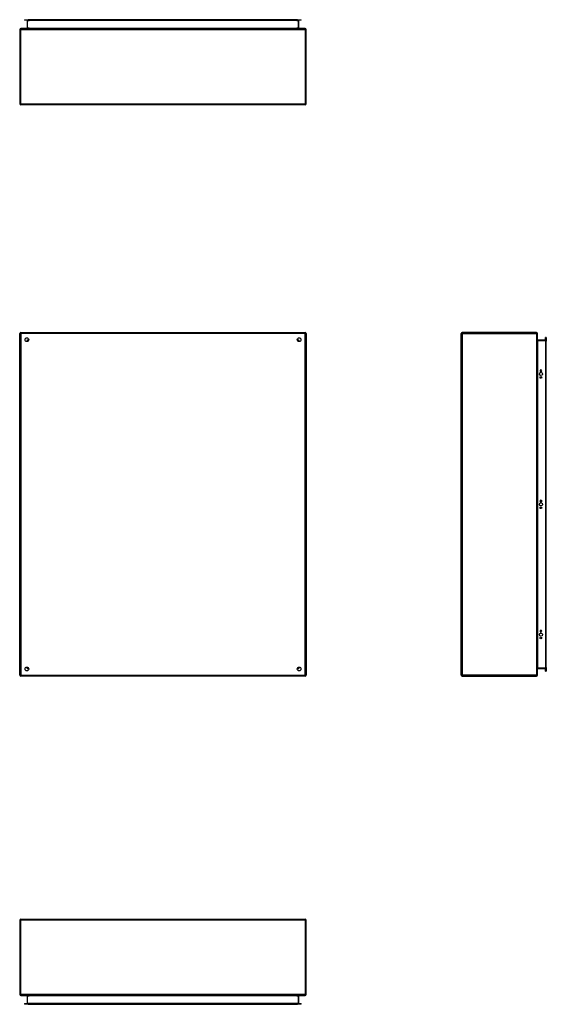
# Model space of a CAD drawing. Header units: inches. Extents: x 14 to 193, y 15 to 125.
# Tile 1 of 90: x 14 to 72, y 15 to 125. Entities that reach past the tile are written whole.
import ezdxf

# ---------------------------------------------------------------- set-up
doc = ezdxf.new("R2010")
doc.units = ezdxf.units.IN
doc.header["$LTSCALE"] = 12.41934
doc.header["$MEASUREMENT"] = 0
doc.layers.add('Visible Edges(ANSI)', color=7, linetype='Continuous', lineweight=25)
doc.layers.add('Visible Tangent Edges(ANSI)', color=7, linetype='Continuous', lineweight=25)

msp = doc.modelspace()

# ---------------------------------------------------------------- linework, layer by layer
at = {"layer": 'Visible Edges(ANSI)'}
for p, q in [((14.05, 124.72), (14.46, 124.72)), ((14.05, 124.72), (14.05, 124.65)), ((14.46, 124.65), (14.05, 124.65)), ((14.35, 124.61), (14.35, 123.78)), ((44.41, 124.72), (14.46, 124.72)), ((14.46, 124.65), (44.41, 124.65)), ((44.41, 124.72), (44.82, 124.72)), ((44.82, 124.65), (44.41, 124.65)), ((44.52, 123.78), (44.52, 124.61)), ((44.82, 124.65), (44.82, 124.72)), ((13.5, 123.64), (13.5, 115.35)), ((45.26, 123.74), (13.61, 123.74)), ((45.37, 115.35), (45.37, 123.64)), ((45.26, 115.25), (13.61, 115.25)), ((13.61, 89.89), (45.26, 89.89)), ((70.99, 89.89), (62.7, 89.89)), ((13.5, 51.76), (13.5, 89.79)), ((14.42, 88.94), (14.42, 88.93)), ((14.47, 88.97), (14.46, 88.97)), ((44.41, 88.97), (44.4, 88.97)), ((44.45, 88.94), (44.45, 88.93)), ((45.37, 89.79), (45.37, 51.76)), ((62.59, 51.76), (62.59, 89.79)), ((71.09, 51.76), (71.09, 89.79)), ((71.96, 89.05), (71.12, 89.05)), ((71.99, 88.94), (71.99, 89.35)), ((72.06, 89.35), (71.99, 89.35)), ((71.99, 88.94), (71.99, 52.61)), ((72.06, 89.35), (72.06, 88.94)), ((72.06, 52.61), (72.06, 88.94)), ((71.37, 85.64), (71.37, 85.65)), ((71.57, 85.65), (71.57, 85.64)), ((71.37, 71.14), (71.37, 71.15)), ((71.57, 71.15), (71.57, 71.14)), ((71.37, 56.64), (71.37, 56.65)), ((71.57, 56.65), (71.57, 56.64)), ((14.42, 52.62), (14.42, 52.61)), ((44.45, 52.62), (44.45, 52.61)), ((71.99, 52.2), (71.99, 52.61)), ((72.06, 52.61), (72.06, 52.2)), ((45.26, 51.66), (13.61, 51.66)), ((14.46, 52.58), (14.47, 52.58)), ((44.4, 52.58), (44.41, 52.58)), ((62.7, 51.66), (70.99, 51.66)), ((71.12, 52.5), (71.96, 52.5)), ((71.99, 52.2), (72.06, 52.2)), ((13.5, 24.49), (13.5, 16.2)), ((13.61, 24.6), (45.26, 24.6)), ((45.37, 16.2), (45.37, 24.49)), ((13.61, 16.1), (45.26, 16.1)), ((14.35, 16.07), (14.35, 15.23)), ((44.52, 15.23), (44.52, 16.07)), ((14.05, 15.2), (14.46, 15.2)), ((14.05, 15.2), (14.05, 15.13)), ((14.46, 15.13), (14.05, 15.13)), ((44.41, 15.2), (14.46, 15.2)), ((14.46, 15.13), (44.41, 15.13)), ((44.41, 15.2), (44.82, 15.2)), ((44.82, 15.13), (44.41, 15.13)), ((44.82, 15.13), (44.82, 15.2))]:
    msp.add_line(p, q, dxfattribs=at)
at = {"layer": 'Visible Edges(ANSI)', "flags": 128}
for points in [[(14.35, 123.78), (14.35, 123.77), (14.35, 123.77), (14.35, 123.77), (14.35, 123.77), (14.35, 123.76), (14.35, 123.76), (14.35, 123.76), (14.34, 123.76), (14.34, 123.76), (14.34, 123.75), (14.34, 123.75), (14.34, 123.75), (14.34, 123.75), (14.34, 123.75), (14.33, 123.75), (14.33, 123.75), (14.33, 123.75), (14.33, 123.75), (14.33, 123.75), (14.32, 123.74), (14.32, 123.74), (14.32, 123.74), (14.32, 123.74), (14.32, 123.74)], [(44.55, 123.74), (44.55, 123.74), (44.55, 123.74), (44.55, 123.74), (44.55, 123.74), (44.54, 123.75), (44.54, 123.75), (44.54, 123.75), (44.54, 123.75), (44.54, 123.75), (44.53, 123.75), (44.53, 123.75), (44.53, 123.75), (44.53, 123.75), (44.53, 123.75), (44.53, 123.76), (44.53, 123.76), (44.52, 123.76), (44.52, 123.76), (44.52, 123.76), (44.52, 123.77), (44.52, 123.77), (44.52, 123.77), (44.52, 123.77), (44.52, 123.78)], [(71.12, 89.05), (71.12, 89.05), (71.12, 89.05), (71.12, 89.05), (71.11, 89.05), (71.11, 89.05), (71.11, 89.05), (71.11, 89.05), (71.1, 89.05), (71.1, 89.05), (71.1, 89.05), (71.1, 89.06), (71.1, 89.06), (71.1, 89.06), (71.1, 89.06), (71.1, 89.06), (71.09, 89.06), (71.09, 89.07), (71.09, 89.07), (71.09, 89.07), (71.09, 89.07), (71.09, 89.07), (71.09, 89.08), (71.09, 89.08), (71.09, 89.08)], [(14.32, 16.1), (14.32, 16.1), (14.32, 16.1), (14.32, 16.1), (14.32, 16.1), (14.33, 16.1), (14.33, 16.1), (14.33, 16.1), (14.33, 16.1), (14.33, 16.1), (14.34, 16.09), (14.34, 16.09), (14.34, 16.09), (14.34, 16.09), (14.34, 16.09), (14.34, 16.09), (14.34, 16.09), (14.35, 16.08), (14.35, 16.08), (14.35, 16.08), (14.35, 16.08), (14.35, 16.07), (14.35, 16.07), (14.35, 16.07), (14.35, 16.07)]]:
    msp.add_lwpolyline(points, dxfattribs=at)
at = {"layer": 'Visible Edges(ANSI)'}
for centre, radius in [((14.3, 89.1), 0.207), ((44.57, 89.1), 0.207), ((71.47, 85.28), 0.175), ((71.47, 84.9), 0.0993), ((71.47, 70.77), 0.175), ((71.47, 70.4), 0.0993), ((71.47, 56.27), 0.175), ((71.47, 55.9), 0.0993), ((14.3, 52.45), 0.207), ((44.57, 52.45), 0.207)]:
    msp.add_circle(centre, radius, dxfattribs=at)
for centre, radius, start, end in [((14.32, 124.61), 0.0329, 0, 90), ((44.55, 124.61), 0.0329, 90, 180), ((13.61, 123.64), 0.105, 90, 180), ((45.26, 123.64), 0.105, 0, 90), ((13.61, 115.35), 0.105, 180, 270), ((45.26, 115.35), 0.105, 270, 0), ((13.61, 89.79), 0.105, 90, 180), ((45.26, 89.79), 0.105, 0, 90), ((62.7, 89.79), 0.105, 90, 180), ((70.99, 89.79), 0.105, 0, 90), ((14.46, 88.94), 0.0329, 90, 180), ((44.41, 88.94), 0.0329, 0, 90), ((71.96, 89.08), 0.0329, 270, 0), ((71.47, 85.65), 0.0993, 0, 180), ((71.47, 85.64), 0.0993, 180, 0), ((71.47, 71.15), 0.0993, 0, 180), ((71.47, 71.14), 0.0993, 180, 0), ((71.47, 56.65), 0.0993, 0, 180), ((71.47, 56.64), 0.0993, 180, 0), ((14.46, 52.61), 0.0329, 180, 270), ((44.41, 52.61), 0.0329, 270, 0), ((13.61, 51.76), 0.105, 180, 270), ((45.26, 51.76), 0.105, 270, 0), ((62.7, 51.76), 0.105, 180, 270), ((70.99, 51.76), 0.105, 270, 0), ((71.12, 52.47), 0.0329, 90, 180), ((71.96, 52.47), 0.0329, 0, 90), ((13.61, 24.49), 0.105, 90, 180), ((45.26, 24.49), 0.105, 0, 90), ((13.61, 16.2), 0.105, 180, 270), ((44.55, 16.07), 0.0329, 90, 180), ((45.26, 16.2), 0.105, 270, 0), ((14.32, 15.23), 0.0329, 270, 0), ((44.55, 15.23), 0.0329, 180, 270)]:
    msp.add_arc(centre, radius, start, end, dxfattribs=at)
at = {"layer": 'Visible Tangent Edges(ANSI)'}
for p, q in [((14.38, 124.61), (14.35, 124.61)), ((14.38, 124.65), (14.38, 124.61)), ((14.38, 123.78), (14.38, 124.61)), ((14.38, 124.61), (14.56, 124.61)), ((14.46, 124.65), (14.46, 124.72)), ((44.31, 124.61), (14.56, 124.61)), ((44.31, 124.61), (44.49, 124.61)), ((44.41, 124.72), (44.41, 124.65)), ((44.49, 124.61), (44.49, 124.65)), ((44.49, 124.61), (44.49, 123.78)), ((44.52, 124.61), (44.49, 124.61)), ((13.5, 123.64), (13.61, 123.64)), ((13.61, 123.74), (13.61, 123.64)), ((13.61, 123.64), (45.26, 123.64)), ((13.61, 115.35), (13.61, 123.64)), ((14.38, 123.78), (14.35, 123.78)), ((14.56, 123.78), (14.38, 123.78)), ((14.56, 123.78), (44.31, 123.78)), ((44.49, 123.78), (44.31, 123.78)), ((44.49, 123.78), (44.52, 123.78)), ((45.26, 123.64), (45.26, 123.74)), ((45.26, 123.64), (45.37, 123.64)), ((45.26, 123.64), (45.26, 115.35)), ((13.5, 115.35), (13.61, 115.35)), ((13.61, 115.35), (13.61, 115.25)), ((13.61, 115.35), (45.26, 115.35)), ((45.26, 115.35), (45.26, 115.25)), ((45.26, 115.35), (45.37, 115.35)), ((13.61, 89.89), (13.61, 89.79)), ((45.26, 89.89), (45.26, 89.79)), ((62.7, 89.89), (62.7, 89.79)), ((70.99, 89.89), (70.99, 89.79)), ((13.5, 89.79), (13.61, 89.79)), ((13.61, 89.79), (13.61, 51.76)), ((45.26, 89.79), (13.61, 89.79)), ((14.42, 88.94), (14.32, 89.08)), ((14.32, 89.08), (14.46, 88.97)), ((14.32, 89.08), (14.32, 88.97)), ((14.32, 89.08), (14.51, 89.08)), ((14.32, 88.89), (14.32, 88.97)), ((44.36, 89.08), (44.55, 89.08)), ((44.41, 88.97), (44.55, 89.08)), ((44.55, 89.08), (44.45, 88.94)), ((44.55, 88.97), (44.55, 89.08)), ((44.55, 88.97), (44.55, 88.89)), ((45.26, 51.76), (45.26, 89.79)), ((45.37, 89.79), (45.26, 89.79)), ((62.7, 89.79), (62.59, 89.79)), ((62.7, 89.79), (70.99, 89.79)), ((62.7, 89.79), (62.7, 51.76)), ((70.99, 89.79), (70.99, 51.76)), ((71.09, 89.79), (70.99, 89.79)), ((71.12, 89.05), (71.12, 89.01)), ((71.12, 89.01), (71.96, 89.01)), ((71.12, 52.54), (71.12, 89.01)), ((71.96, 89.01), (71.96, 89.05)), ((71.99, 89.01), (71.96, 89.01)), ((71.96, 89.01), (71.96, 52.54)), ((71.99, 88.94), (72.06, 88.94)), ((14.32, 52.58), (14.32, 52.66)), ((14.32, 52.47), (14.42, 52.61)), ((44.45, 52.61), (44.55, 52.47)), ((44.55, 52.66), (44.55, 52.58)), ((72.06, 52.61), (71.99, 52.61)), ((13.5, 51.76), (13.61, 51.76)), ((13.61, 51.76), (45.26, 51.76)), ((13.61, 51.66), (13.61, 51.76)), ((14.46, 52.58), (14.32, 52.47)), ((14.32, 52.58), (14.32, 52.47)), ((14.51, 52.47), (14.32, 52.47)), ((44.55, 52.47), (44.36, 52.47)), ((44.55, 52.47), (44.41, 52.58)), ((44.55, 52.47), (44.55, 52.58)), ((45.37, 51.76), (45.26, 51.76)), ((45.26, 51.66), (45.26, 51.76)), ((62.7, 51.76), (62.59, 51.76)), ((70.99, 51.76), (62.7, 51.76)), ((62.7, 51.76), (62.7, 51.66)), ((70.99, 51.76), (70.99, 51.66)), ((70.99, 51.76), (71.09, 51.76)), ((71.96, 52.54), (71.12, 52.54)), ((71.12, 52.5), (71.12, 52.54)), ((71.96, 52.54), (71.99, 52.54)), ((71.96, 52.5), (71.96, 52.54)), ((13.61, 24.49), (13.5, 24.49)), ((13.61, 24.49), (13.61, 24.6)), ((13.61, 16.2), (13.61, 24.49)), ((45.26, 24.49), (13.61, 24.49)), ((45.26, 24.49), (45.26, 24.6)), ((45.26, 24.49), (45.26, 16.2)), ((45.37, 24.49), (45.26, 24.49)), ((13.61, 16.2), (13.5, 16.2)), ((45.26, 16.2), (13.61, 16.2)), ((13.61, 16.2), (13.61, 16.1)), ((14.38, 16.07), (14.35, 16.07)), ((14.38, 15.23), (14.38, 16.07)), ((14.38, 16.07), (14.56, 16.07)), ((44.31, 16.07), (14.56, 16.07)), ((44.31, 16.07), (44.49, 16.07)), ((44.49, 16.07), (44.52, 16.07)), ((44.49, 16.07), (44.49, 15.23)), ((45.37, 16.2), (45.26, 16.2)), ((45.26, 16.1), (45.26, 16.2)), ((14.35, 15.23), (14.38, 15.23)), ((14.38, 15.23), (14.38, 15.2)), ((14.56, 15.23), (14.38, 15.23)), ((14.46, 15.13), (14.46, 15.2)), ((14.56, 15.23), (44.31, 15.23)), ((44.49, 15.23), (44.31, 15.23)), ((44.41, 15.2), (44.41, 15.13)), ((44.49, 15.23), (44.52, 15.23)), ((44.49, 15.2), (44.49, 15.23))]:
    msp.add_line(p, q, dxfattribs=at)
at = {"layer": 'Visible Tangent Edges(ANSI)', "flags": 128}
for points in [[(14.32, 123.74), (14.32, 123.74), (14.32, 123.74), (14.33, 123.74), (14.33, 123.74), (14.34, 123.75), (14.34, 123.75), (14.34, 123.75), (14.35, 123.75), (14.35, 123.75), (14.35, 123.75), (14.36, 123.75), (14.36, 123.75), (14.36, 123.75), (14.37, 123.75), (14.37, 123.76), (14.37, 123.76), (14.37, 123.76), (14.38, 123.76), (14.38, 123.76), (14.38, 123.77), (14.38, 123.77), (14.38, 123.77), (14.38, 123.77), (14.38, 123.78)], [(44.49, 123.78), (44.49, 123.77), (44.49, 123.77), (44.49, 123.77), (44.49, 123.77), (44.49, 123.76), (44.49, 123.76), (44.5, 123.76), (44.5, 123.76), (44.5, 123.76), (44.5, 123.75), (44.51, 123.75), (44.51, 123.75), (44.51, 123.75), (44.52, 123.75), (44.52, 123.75), (44.52, 123.75), (44.53, 123.75), (44.53, 123.75), (44.53, 123.75), (44.54, 123.74), (44.54, 123.74), (44.55, 123.74), (44.55, 123.74), (44.55, 123.74)], [(71.09, 89.08), (71.09, 89.08), (71.09, 89.07), (71.09, 89.07), (71.09, 89.06), (71.09, 89.06), (71.09, 89.06), (71.09, 89.05), (71.09, 89.05), (71.1, 89.05), (71.1, 89.04), (71.1, 89.04), (71.1, 89.04), (71.1, 89.03), (71.1, 89.03), (71.1, 89.03), (71.1, 89.02), (71.11, 89.02), (71.11, 89.02), (71.11, 89.02), (71.11, 89.02), (71.12, 89.02), (71.12, 89.01), (71.12, 89.01), (71.12, 89.01)], [(14.38, 16.07), (14.38, 16.07), (14.38, 16.07), (14.38, 16.07), (14.38, 16.08), (14.38, 16.08), (14.38, 16.08), (14.37, 16.08), (14.37, 16.09), (14.37, 16.09), (14.37, 16.09), (14.36, 16.09), (14.36, 16.09), (14.36, 16.09), (14.35, 16.09), (14.35, 16.1), (14.35, 16.1), (14.34, 16.1), (14.34, 16.1), (14.34, 16.1), (14.33, 16.1), (14.33, 16.1), (14.32, 16.1), (14.32, 16.1), (14.32, 16.1)]]:
    msp.add_lwpolyline(points, dxfattribs=at)
at = {"layer": 'Visible Tangent Edges(ANSI)'}
for centre, major_axis, start_param, end_param in [((71.12, 52.47), (0, 0.0659), 0, 1.570796), ((44.55, 16.07), (-0.0659, 0), 4.712389, 6.283185)]:
    msp.add_ellipse(centre, major_axis=major_axis, ratio=0.5, start_param=start_param, end_param=end_param, dxfattribs=at)

doc.saveas('drawing.dxf')
